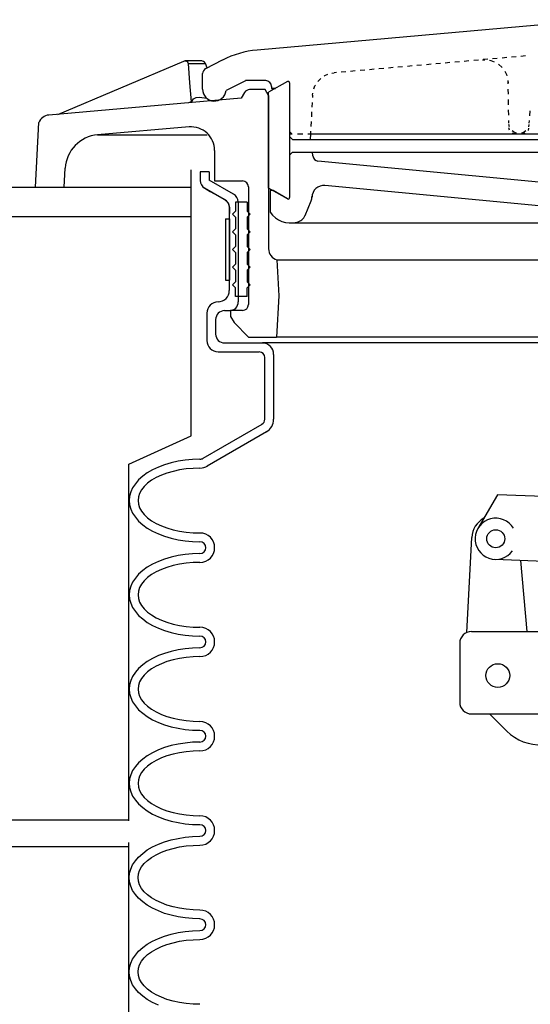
# Model space of a CAD drawing. Extents: x -169 to 2224, y 0 to 2796.
# Tile 110 of 256: x 729.68 to 735.1, y 975.48 to 985.93. Entities that reach past the tile are written whole.
import ezdxf

# ---------------------------------------------------------------- set-up
doc = ezdxf.new("R2010")
doc.units = 0
doc.header["$MEASUREMENT"] = 0
doc.layers.get('DEFPOINTS').update_dxf_attribs({"linetype": 'CONTINUOUS'})
for name, color, linetype in [('FILL-CAP', 1, 'CONTINUOUS'), ('SPILL-BUCKET', 1, 'CONTINUOUS'), ('TANK-SLAB', 6, 'CONTINUOUS')]:
    doc.layers.add(name, color=color, linetype=linetype)

msp = doc.modelspace()

# ---------------------------------------------------------------- linework, layer by layer
at = {"layer": 'DEFPOINTS', "linetype": 'Continuous'}
for p, q in [((731.50157, 981.51386), (731.50157, 984.33698)), ((730.8391, 981.21232), (731.50157, 981.51386)), ((730.8391, 977.42719), (730.8391, 981.21232))]:
    msp.add_line(p, q, dxfattribs=at)
for points in [[(731.62735, 984.15556), (731.64335, 984.14383), (731.70257, 984.10956), (731.74836, 984.08306), (731.79691, 984.05497), (731.85338, 984.02229), (731.85338, 984.02229), (731.89161, 983.98739), (731.90562, 983.93806), (731.90562, 983.87431)], [(730.83911, 973.11057), (730.8391, 977.19591)]]:
    msp.add_lwpolyline(points, dxfattribs=at)
at = {"layer": 'FILL-CAP', "color": 1, "linetype": 'Continuous'}
for p, q in [((734.74934, 980.88967), (734.54099, 980.53124)), ((737.14857, 980.79119), (734.74934, 980.88967)), ((734.4252, 979.42783), (734.4762, 980.4347)), ((735.73376, 980.16118), (734.72114, 980.20274)), ((735.06286, 979.4373), (734.99698, 980.19142)), ((734.47292, 979.4373), (735.65432, 979.4373)), ((734.34792, 979.3123), (734.34792, 978.6873)), ((734.47292, 978.5623), (737.84792, 978.5623)), ((734.66509, 978.5623), (734.84794, 978.38018))]:
    msp.add_line(p, q, dxfattribs=at)
at = {"layer": 'FILL-CAP', "color": 7, "linetype": 'Continuous'}
for centre, radius in [((734.73011, 980.42131), 0.0955), ((734.75242, 978.9693), 0.126)]:
    msp.add_circle(centre, radius, dxfattribs=at)
at = {"layer": 'FILL-CAP', "color": 1, "linetype": 'Continuous'}
for centre, radius, start, end in [((734.72588, 980.42206), 0.25, 119.01975, 177.100106), ((734.73019, 980.42131), 0.2188, 31.207475, 324.090131), ((734.47292, 979.3123), 0.125, 90, 180), ((734.47292, 978.6873), 0.125, 180, 270), ((735.20078, 978.73445), 0.5, 225.115836, 321.339848)]:
    msp.add_arc(centre, radius, start, end, dxfattribs=at)
at = {"layer": 'SPILL-BUCKET', "linetype": 'Continuous'}
for p, q in [((735.84618, 985.9318), (732.19989, 985.60981)), ((734.9474, 985.53838), (734.89729, 985.53412)), ((735.04762, 985.54691), (734.99751, 985.54264)), ((730.08567, 984.92533), (731.42372, 985.49147)), ((731.42372, 985.49147), (731.42904, 985.4936)), ((731.42904, 985.4936), (731.43544, 985.4936)), ((731.44077, 985.4936), (731.43544, 985.4936)), ((731.44077, 985.4936), (731.4493, 985.49254)), ((731.61136, 985.4936), (731.44077, 985.4936)), ((731.4493, 985.49254), (731.4589, 985.4872)), ((731.4589, 985.4872), (731.46529, 985.47654)), ((731.46529, 985.47654), (731.46849, 985.46695)), ((731.46849, 985.46695), (731.48129, 985.26224)), ((731.46849, 985.46695), (731.65081, 985.46695)), ((731.61989, 985.49254), (731.61136, 985.4936)), ((731.63055, 985.48934), (731.61989, 985.49254)), ((731.64121, 985.48081), (731.63055, 985.48934)), ((731.65081, 985.46695), (731.64121, 985.48081)), ((731.66893, 985.42003), (731.65081, 985.46695)), ((731.65401, 985.41257), (731.83206, 985.50426)), ((733.84285, 985.44029), (733.79274, 985.43603)), ((733.94414, 985.44989), (733.89403, 985.44562)), ((734.04436, 985.45842), (733.99425, 985.45415)), ((734.14458, 985.46695), (734.09447, 985.46268)), ((734.2448, 985.47654), (734.19469, 985.47121)), ((734.34502, 985.48507), (734.29491, 985.48081)), ((734.44524, 985.4936), (734.39513, 985.48934)), ((734.54652, 985.5032), (734.49641, 985.49787)), ((734.59024, 985.5064), (734.61582, 985.5064)), ((734.64674, 985.51173), (734.59663, 985.50746)), ((734.66594, 985.50106), (734.6798, 985.49787)), ((734.6798, 985.49787), (734.71498, 985.48507)), ((734.74696, 985.52026), (734.69685, 985.51599)), ((734.75976, 985.45948), (734.76189, 985.45735)), ((734.76189, 985.45735), (734.79601, 985.4275)), ((734.84718, 985.52878), (734.79707, 985.52452)), ((731.62096, 985.19294), (731.62096, 985.35926)), ((732.90995, 985.33261), (732.91742, 985.33794)), ((732.91742, 985.33794), (732.95047, 985.3518)), ((732.99312, 985.36353), (733.0155, 985.36779)), ((733.04003, 985.36993), (733.0155, 985.36779)), ((733.14025, 985.37845), (733.09014, 985.37419)), ((733.24047, 985.38805), (733.19036, 985.38272)), ((733.34175, 985.39658), (733.29164, 985.39231)), ((733.44197, 985.40511), (733.39186, 985.40085)), ((733.54219, 985.41364), (733.49208, 985.40937)), ((733.64241, 985.42323), (733.5923, 985.41897)), ((733.74263, 985.43176), (733.69252, 985.4275)), ((734.79601, 985.4275), (734.79707, 985.42537)), ((734.82693, 985.38379), (734.84398, 985.35074)), ((734.84398, 985.35074), (734.84825, 985.33688)), ((731.48129, 985.26224), (731.50048, 985.06074)), ((732.07514, 985.28357), (731.87044, 985.17908)), ((732.29051, 985.28463), (732.07728, 985.28463)), ((732.5208, 985.2761), (732.32143, 985.16096)), ((732.54319, 985.26224), (732.54319, 984.04254)), ((732.80014, 985.19721), (732.81293, 985.22919)), ((732.81293, 985.22919), (732.81826, 985.23772)), ((732.84278, 985.27504), (732.8737, 985.30702)), ((734.85891, 985.28676), (734.86211, 985.26118)), ((734.86211, 985.25051), (734.86211, 985.27824)), ((732.06555, 985.15882), (732.03037, 985.09805)), ((732.28518, 985.18974), (732.11992, 985.18974)), ((732.32143, 985.1279), (732.28518, 985.18974)), ((732.32143, 984.1449), (732.32143, 985.16096)), ((732.32143, 985.1279), (732.32143, 983.50093)), ((732.35235, 985.22279), (732.35235, 985.20254)), ((732.39393, 985.20254), (732.35235, 985.20254)), ((732.35235, 985.20254), (732.39393, 985.20254)), ((732.78735, 985.1311), (732.78628, 985.10552)), ((732.78735, 985.1311), (732.79054, 985.15349)), ((734.86424, 985.13963), (734.86318, 985.19507)), ((732.03037, 985.09805), (729.98865, 984.92)), ((731.50048, 985.06074), (731.47169, 985.04901)), ((731.50155, 985.05221), (731.50048, 985.06074)), ((731.50155, 985.05221), (731.52607, 985.09166)), ((731.52607, 985.09166), (731.55165, 985.10552)), ((731.55165, 985.10552), (731.5879, 985.11085)), ((731.5879, 985.11085), (731.66467, 985.09805)), ((732.78308, 985.05434), (732.78095, 985.00316)), ((734.86637, 985.02875), (734.86531, 985.08419)), ((732.77775, 984.95199), (732.77562, 984.90081)), ((734.86851, 984.91787), (734.86744, 984.97331)), ((735.09134, 984.91147), (735.0956, 984.96372)), ((729.84792, 984.15556), (729.8831, 984.84004)), ((732.77242, 984.84963), (732.76922, 984.79846)), ((734.86957, 984.83471), (734.86957, 984.86243)), ((734.87704, 984.79313), (734.87064, 984.81872)), ((735.08281, 984.81872), (735.07748, 984.79313)), ((735.08494, 984.83471), (735.08707, 984.8603)), ((731.47702, 984.7942), (730.50681, 984.7089)), ((730.50681, 984.7089), (731.66787, 984.7089)), ((732.56771, 984.72169), (732.54319, 984.74609)), ((732.54319, 984.72169), (732.57091, 984.72169)), ((732.62742, 984.72169), (732.68286, 984.72169)), ((732.7383, 984.72169), (732.76602, 984.72169)), ((732.76602, 984.72169), (732.76282, 984.65986)), ((732.76709, 984.74728), (732.76602, 984.72169)), ((732.76602, 984.72169), (735.31417, 984.72169)), ((734.87597, 984.76008), (734.87064, 984.78353)), ((734.91755, 984.73982), (734.90582, 984.75048)), ((734.93248, 984.72169), (734.90902, 984.72703)), ((734.94634, 984.72703), (734.91755, 984.73982)), ((734.9506, 984.72596), (734.94634, 984.72703)), ((735.00818, 984.72703), (735.00284, 984.72596)), ((735.03696, 984.73982), (735.00818, 984.72703)), ((735.04016, 984.72596), (735.01777, 984.72169)), ((735.04869, 984.75048), (735.03696, 984.73982)), ((735.07961, 984.77927), (735.07321, 984.75688)), ((732.57518, 984.65986), (732.54319, 984.69078)), ((732.57518, 984.65986), (732.76602, 984.65986)), ((732.76602, 984.65986), (736.72257, 984.65986)), ((731.7489, 984.54471), (731.7489, 984.2206)), ((732.54319, 984.49247), (732.57518, 984.52445)), ((732.57518, 984.52445), (736.74603, 984.52445)), ((732.78735, 984.51379), (732.77775, 984.52445)), ((732.79054, 984.48501), (732.78628, 984.52445)), ((736.3185, 984.10012), (732.84385, 984.43063)), ((730.15391, 984.15556), (730.16457, 984.35493)), ((731.59643, 984.31548), (731.59643, 984.22486)), ((731.69026, 984.31548), (731.59643, 984.31548)), ((731.69026, 984.31548), (731.69026, 984.22912)), ((731.94758, 984.08062), (731.69026, 984.22912)), ((731.7489, 984.2206), (732.04529, 984.2206)), ((729.84792, 984.15556), (730.04942, 984.15556)), ((730.04942, 984.15556), (730.15391, 984.15556)), ((731.85338, 984.02229), (731.64335, 984.14383)), ((732.1082, 984.15769), (732.1082, 982.90707)), ((732.5208, 984.02975), (732.32143, 984.1449)), ((732.36834, 984.11718), (732.33636, 984.11718)), ((732.33636, 984.11718), (732.33636, 983.88688)), ((732.5208, 984.02975), (732.36834, 984.11718)), ((735.90056, 983.88795), (732.91848, 984.17262)), ((731.96853, 983.9935), (731.96853, 983.89968)), ((732.09327, 983.9935), (731.96853, 983.9935)), ((731.99945, 983.9967), (731.99945, 982.93693)), ((732.09327, 983.9935), (732.09327, 983.89968)), ((732.70951, 983.8549), (732.77242, 984.00736)), ((731.90562, 983.05741), (731.90562, 983.93806)), ((731.93654, 983.86876), (731.96853, 983.89968)), ((731.93654, 983.86876), (731.96853, 983.83677)), ((732.12419, 983.86876), (732.09327, 983.89968)), ((732.12419, 983.86876), (732.09327, 983.83677)), ((731.96853, 983.83677), (731.96853, 983.71203)), ((732.09327, 983.83677), (732.09327, 983.71203)), ((732.55918, 983.77387), (736.11379, 983.77387)), ((731.93654, 983.68111), (731.96853, 983.71203)), ((731.93654, 983.68111), (731.96853, 983.64913)), ((732.12419, 983.68111), (732.09327, 983.71203)), ((732.12419, 983.68111), (732.09327, 983.64913)), ((731.96853, 983.64913), (731.96853, 983.52439)), ((732.09327, 983.64913), (732.09327, 983.52439)), ((731.93654, 983.49347), (731.96853, 983.52439)), ((731.93654, 983.49347), (731.96853, 983.46148)), ((731.96853, 983.46148), (731.96853, 983.33674)), ((732.12419, 983.49347), (732.09327, 983.52439)), ((732.12419, 983.49347), (732.09327, 983.46148)), ((732.09327, 983.46148), (732.09327, 983.33674)), ((732.40885, 983.38152), (736.19056, 983.38152)), ((732.40885, 983.38152), (732.42911, 983.0009)), ((731.93654, 983.30582), (731.96853, 983.33674)), ((731.93654, 983.30582), (731.96853, 983.27384)), ((731.96853, 983.27384), (731.96853, 983.1491)), ((732.12419, 983.30582), (732.09327, 983.33674)), ((732.12419, 983.30582), (732.09327, 983.27384)), ((732.09327, 983.27384), (732.09327, 983.1491)), ((731.93654, 983.11818), (731.96853, 983.1491)), ((732.12419, 983.11818), (732.09327, 983.1491)), ((731.93654, 983.11818), (731.96853, 983.08619)), ((731.96853, 982.99237), (731.96853, 983.08619)), ((732.12419, 983.11818), (732.09327, 983.08619)), ((732.09327, 982.99237), (732.09327, 983.08619)), ((732.09327, 982.99237), (731.96853, 982.99237)), ((732.42911, 983.0009), (732.40566, 982.5627)), ((731.85338, 982.8431), (731.90562, 982.8431)), ((732.04529, 982.84417), (731.91842, 982.84417)), ((731.91842, 982.84417), (731.91842, 982.78233)), ((731.66573, 982.81752), (731.66573, 982.52539)), ((731.75956, 982.74928), (731.75956, 982.59362)), ((731.91842, 982.78233), (731.91842, 982.7802)), ((731.91842, 982.7802), (731.95467, 982.71836)), ((731.95467, 982.71836), (732.10926, 982.5627)), ((732.10926, 982.5627), (732.40566, 982.5627)), ((737.84738, 982.5627), (732.40566, 982.5627)), ((743.21555, 982.5627), (732.48135, 982.5627)), ((731.78514, 982.40598), (732.22227, 982.40598)), ((731.85338, 982.4998), (732.25533, 982.4998)), ((743.44051, 982.4998), (732.25533, 982.4998)), ((732.28198, 981.69058), (732.28198, 982.3452)), ((732.3758, 981.69058), (732.3758, 982.37932)), ((732.25106, 981.6362), (731.62415, 981.2737)), ((732.29797, 981.55517), (731.67107, 981.19268)), ((731.43651, 981.25558), (731.36081, 981.24385)), ((731.51434, 981.26304), (731.43651, 981.25558)), ((731.59324, 981.26517), (731.51434, 981.26304)), ((731.09107, 981.15323), (731.03456, 981.12018)), ((731.15184, 981.18201), (731.09107, 981.15323)), ((731.21794, 981.20654), (731.15184, 981.18201)), ((731.28724, 981.22786), (731.21794, 981.20654)), ((731.36081, 981.24385), (731.28724, 981.22786)), ((731.37574, 981.15216), (731.3075, 981.13723)), ((731.44717, 981.16282), (731.37574, 981.15216)), ((731.51967, 981.16922), (731.44717, 981.16282)), ((731.59324, 981.17135), (731.51967, 981.16922)), ((730.94287, 981.04661), (730.90769, 981.0061)), ((730.98552, 981.08499), (730.94287, 981.04661)), ((731.03456, 981.12018), (730.98552, 981.08499)), ((731.12839, 981.07113), (731.07934, 981.04235)), ((731.18383, 981.09672), (731.12839, 981.07113)), ((731.24353, 981.11911), (731.18383, 981.09672)), ((731.3075, 981.13723), (731.24353, 981.11911)), ((730.8789, 980.96345), (730.85864, 980.91867)), ((730.90769, 981.0061), (730.8789, 980.96345)), ((730.97273, 980.94106), (730.95247, 980.90374)), ((731.00151, 980.97731), (730.97273, 980.94106)), ((731.0367, 981.01036), (731.00151, 980.97731)), ((731.07934, 981.04235), (731.0367, 981.01036)), ((730.84692, 980.87389), (730.84265, 980.82804)), ((730.85864, 980.91867), (730.84692, 980.87389)), ((730.94074, 980.86643), (730.93647, 980.82804)), ((730.95247, 980.90374), (730.94074, 980.86643)), ((730.84265, 980.82804), (730.84692, 980.7822)), ((730.84265, 980.82804), (730.84692, 980.7822)), ((730.84692, 980.7822), (730.85864, 980.73635)), ((730.84692, 980.7822), (730.85864, 980.73635)), ((730.85864, 980.73635), (730.8789, 980.69264)), ((730.85864, 980.73635), (730.8789, 980.69264)), ((730.93647, 980.82804), (730.94074, 980.78966)), ((730.94074, 980.78966), (730.95247, 980.75128)), ((730.95247, 980.75128), (730.97273, 980.71397)), ((730.8789, 980.69264), (730.90769, 980.65)), ((730.8789, 980.69264), (730.90769, 980.65)), ((730.90769, 980.65), (730.94287, 980.60841)), ((730.90769, 980.65), (730.94287, 980.60841)), ((730.97273, 980.71397), (731.00151, 980.67878)), ((731.00151, 980.67878), (731.0367, 980.64466)), ((731.0367, 980.64466), (731.07934, 980.61268)), ((730.94287, 980.60841), (730.98552, 980.57003)), ((730.94287, 980.60841), (730.98552, 980.57003)), ((730.98552, 980.57003), (731.03456, 980.53485)), ((730.98552, 980.57003), (731.03456, 980.53485)), ((731.03456, 980.53485), (731.09107, 980.5018)), ((731.03456, 980.53485), (731.09107, 980.5018)), ((731.07934, 980.61268), (731.12839, 980.58496)), ((731.12839, 980.58496), (731.18383, 980.55831)), ((731.18383, 980.55831), (731.24353, 980.53591)), ((731.24353, 980.53591), (731.3075, 980.51779)), ((731.09107, 980.5018), (731.15184, 980.47301)), ((731.09107, 980.5018), (731.15184, 980.47301)), ((731.15184, 980.47301), (731.21794, 980.44849)), ((731.15184, 980.47301), (731.21794, 980.44849)), ((731.21794, 980.44849), (731.28724, 980.42823)), ((731.21794, 980.44849), (731.28724, 980.42823)), ((731.28724, 980.42823), (731.36081, 980.41117)), ((731.28724, 980.42823), (731.36081, 980.41117)), ((731.3075, 980.51779), (731.37574, 980.50286)), ((731.37574, 980.50286), (731.44717, 980.4922)), ((731.44717, 980.4922), (731.51967, 980.4858)), ((731.51967, 980.4858), (731.59324, 980.48367)), ((731.36081, 980.41117), (731.43651, 980.39945)), ((731.36081, 980.41117), (731.43651, 980.39945)), ((731.43651, 980.39945), (731.51434, 980.39198)), ((731.43651, 980.39945), (731.51434, 980.39198)), ((731.51434, 980.39198), (731.59324, 980.38985)), ((731.51434, 980.39198), (731.59324, 980.38985)), ((731.21794, 980.20647), (731.15184, 980.18088)), ((731.28724, 980.22673), (731.21794, 980.20647)), ((731.36081, 980.24378), (731.28724, 980.22673)), ((731.43651, 980.25551), (731.36081, 980.24378)), ((731.51434, 980.26191), (731.43651, 980.25551)), ((731.59324, 980.26511), (731.51434, 980.26191)), ((731.03456, 980.12011), (730.98552, 980.08386)), ((731.09107, 980.15209), (731.03456, 980.12011)), ((731.15184, 980.18088), (731.09107, 980.15209)), ((731.24353, 980.11798), (731.18383, 980.09559)), ((731.3075, 980.13717), (731.24353, 980.11798)), ((731.37574, 980.15209), (731.3075, 980.13717)), ((731.44717, 980.16276), (731.37574, 980.15209)), ((731.51967, 980.16915), (731.44717, 980.16276)), ((731.59324, 980.17129), (731.51967, 980.16915)), ((730.90769, 980.00496), (730.8789, 979.96232)), ((730.94287, 980.04548), (730.90769, 980.00496)), ((730.98552, 980.08386), (730.94287, 980.04548)), ((731.0367, 980.01029), (731.00151, 979.97618)), ((731.07934, 980.04121), (731.0367, 980.01029)), ((731.12839, 980.07), (731.07934, 980.04121)), ((731.18383, 980.09559), (731.12839, 980.07)), ((730.85864, 979.91754), (730.84692, 979.87276)), ((730.8789, 979.96232), (730.85864, 979.91754)), ((730.95247, 979.90368), (730.94074, 979.86529)), ((730.97273, 979.94099), (730.95247, 979.90368)), ((731.00151, 979.97618), (730.97273, 979.94099)), ((730.84692, 979.87276), (730.84265, 979.82691)), ((730.84265, 979.82691), (730.84692, 979.78107)), ((730.84265, 979.82691), (730.84692, 979.78107)), ((730.94074, 979.86529), (730.93647, 979.82691)), ((730.93647, 979.82691), (730.94074, 979.78853)), ((730.94074, 979.78853), (730.95247, 979.75015)), ((730.84692, 979.78107), (730.85864, 979.73629)), ((730.84692, 979.78107), (730.85864, 979.73629)), ((730.85864, 979.73629), (730.8789, 979.69151)), ((730.85864, 979.73629), (730.8789, 979.69151)), ((730.8789, 979.69151), (730.90769, 979.64886)), ((730.8789, 979.69151), (730.90769, 979.64886)), ((730.95247, 979.75015), (730.97273, 979.71283)), ((730.97273, 979.71283), (731.00151, 979.67765)), ((730.90769, 979.64886), (730.94287, 979.60835)), ((730.90769, 979.64886), (730.94287, 979.60835)), ((730.94287, 979.60835), (730.98552, 979.56996)), ((730.94287, 979.60835), (730.98552, 979.56996)), ((731.00151, 979.67765), (731.0367, 979.64353)), ((731.0367, 979.64353), (731.07934, 979.61261)), ((731.07934, 979.61261), (731.12839, 979.58383)), ((731.12839, 979.58383), (731.18383, 979.55824)), ((730.98552, 979.56996), (731.03456, 979.53372)), ((730.98552, 979.56996), (731.03456, 979.53372)), ((731.03456, 979.53372), (731.09107, 979.50173)), ((731.03456, 979.53372), (731.09107, 979.50173)), ((731.09107, 979.50173), (731.15184, 979.47294)), ((731.09107, 979.50173), (731.15184, 979.47294)), ((731.18383, 979.55824), (731.24353, 979.53585)), ((731.24353, 979.53585), (731.3075, 979.51666)), ((731.3075, 979.51666), (731.37574, 979.50173)), ((731.37574, 979.50173), (731.44717, 979.49107)), ((731.44717, 979.49107), (731.51967, 979.48467)), ((731.51967, 979.48467), (731.59324, 979.48254)), ((731.15184, 979.47294), (731.21794, 979.44736)), ((731.15184, 979.47294), (731.21794, 979.44736)), ((731.21794, 979.44736), (731.28724, 979.4271)), ((731.21794, 979.44736), (731.28724, 979.4271)), ((731.28724, 979.4271), (731.36081, 979.41004)), ((731.28724, 979.4271), (731.36081, 979.41004)), ((731.36081, 979.41004), (731.43651, 979.39831)), ((731.36081, 979.41004), (731.43651, 979.39831)), ((731.43651, 979.39831), (731.51434, 979.39192)), ((731.43651, 979.39831), (731.51434, 979.39192)), ((731.51434, 979.39192), (731.59324, 979.38872)), ((731.51434, 979.39192), (731.59324, 979.38872)), ((731.15184, 979.18081), (731.09107, 979.15096)), ((731.21794, 979.20534), (731.15184, 979.18081)), ((731.28724, 979.22559), (731.21794, 979.20534)), ((731.36081, 979.24265), (731.28724, 979.22559)), ((731.43651, 979.25438), (731.36081, 979.24265)), ((731.44717, 979.16162), (731.37574, 979.15096)), ((731.51434, 979.26184), (731.43651, 979.25438)), ((731.51967, 979.16802), (731.44717, 979.16162)), ((731.59324, 979.26397), (731.51434, 979.26184)), ((731.59324, 979.17015), (731.51967, 979.16802)), ((730.98552, 979.08379), (730.94287, 979.04541)), ((731.03456, 979.11898), (730.98552, 979.08379)), ((731.09107, 979.15096), (731.03456, 979.11898)), ((731.12839, 979.06887), (731.07934, 979.04008)), ((731.18383, 979.09552), (731.12839, 979.06887)), ((731.24353, 979.11791), (731.18383, 979.09552)), ((731.3075, 979.13603), (731.24353, 979.11791)), ((731.37574, 979.15096), (731.3075, 979.13603)), ((730.8789, 978.96118), (730.85864, 978.91747)), ((730.90769, 979.00383), (730.8789, 978.96118)), ((730.94287, 979.04541), (730.90769, 979.00383)), ((731.00151, 978.97504), (730.97273, 978.93986)), ((731.0367, 979.00916), (731.00151, 978.97504)), ((731.07934, 979.04008), (731.0367, 979.00916)), ((730.84692, 978.87162), (730.84265, 978.82578)), ((730.85864, 978.91747), (730.84692, 978.87162)), ((730.94074, 978.86416), (730.93647, 978.82578)), ((730.95247, 978.90254), (730.94074, 978.86416)), ((730.97273, 978.93986), (730.95247, 978.90254)), ((730.84265, 978.82578), (730.84692, 978.77993)), ((730.84265, 978.82578), (730.84692, 978.77993)), ((730.84692, 978.77993), (730.85864, 978.73515)), ((730.84692, 978.77993), (730.85864, 978.73515)), ((730.93647, 978.82578), (730.94074, 978.7874)), ((730.94074, 978.7874), (730.95247, 978.75008)), ((730.95247, 978.75008), (730.97273, 978.71277)), ((730.85864, 978.73515), (730.8789, 978.69038)), ((730.85864, 978.73515), (730.8789, 978.69038)), ((730.8789, 978.69038), (730.90769, 978.64773)), ((730.8789, 978.69038), (730.90769, 978.64773)), ((730.90769, 978.64773), (730.94287, 978.60721)), ((730.90769, 978.64773), (730.94287, 978.60721)), ((730.97273, 978.71277), (731.00151, 978.67652)), ((731.00151, 978.67652), (731.0367, 978.64346)), ((731.0367, 978.64346), (731.07934, 978.61148)), ((730.94287, 978.60721), (730.98552, 978.56883)), ((730.94287, 978.60721), (730.98552, 978.56883)), ((730.98552, 978.56883), (731.03456, 978.53365)), ((730.98552, 978.56883), (731.03456, 978.53365)), ((731.07934, 978.61148), (731.12839, 978.58269)), ((731.12839, 978.58269), (731.18383, 978.5571)), ((731.18383, 978.5571), (731.24353, 978.53472)), ((731.24353, 978.53472), (731.3075, 978.51659)), ((731.03456, 978.53365), (731.09107, 978.5006)), ((731.03456, 978.53365), (731.09107, 978.5006)), ((731.09107, 978.5006), (731.15184, 978.47181)), ((731.09107, 978.5006), (731.15184, 978.47181)), ((731.15184, 978.47181), (731.21794, 978.44729)), ((731.15184, 978.47181), (731.21794, 978.44729)), ((731.21794, 978.44729), (731.28724, 978.42597)), ((731.21794, 978.44729), (731.28724, 978.42597)), ((731.3075, 978.51659), (731.37574, 978.50166)), ((731.37574, 978.50166), (731.44717, 978.491)), ((731.44717, 978.491), (731.51967, 978.48461)), ((731.51967, 978.48461), (731.59324, 978.48247)), ((731.28724, 978.42597), (731.36081, 978.40997)), ((731.28724, 978.42597), (731.36081, 978.40997)), ((731.36081, 978.40997), (731.43651, 978.39825)), ((731.36081, 978.40997), (731.43651, 978.39825)), ((731.43651, 978.39825), (731.51434, 978.39078)), ((731.43651, 978.39825), (731.51434, 978.39078)), ((731.51434, 978.39078), (731.59324, 978.38865)), ((731.51434, 978.39078), (731.59324, 978.38865)), ((731.28724, 978.22553), (731.21794, 978.2042)), ((731.36081, 978.24152), (731.28724, 978.22553)), ((731.43651, 978.25325), (731.36081, 978.24152)), ((731.51434, 978.26071), (731.43651, 978.25325)), ((731.59324, 978.26284), (731.51434, 978.26071)), ((731.03456, 978.11784), (730.98552, 978.08266)), ((731.09107, 978.15089), (731.03456, 978.11784)), ((731.15184, 978.17968), (731.09107, 978.15089)), ((731.21794, 978.2042), (731.15184, 978.17968)), ((731.24353, 978.11678), (731.18383, 978.09439)), ((731.3075, 978.1349), (731.24353, 978.11678)), ((731.37574, 978.14983), (731.3075, 978.1349)), ((731.44717, 978.16049), (731.37574, 978.14983)), ((731.51967, 978.16689), (731.44717, 978.16049)), ((731.59324, 978.16902), (731.51967, 978.16689)), ((730.94287, 978.04428), (730.90769, 978.00376)), ((730.98552, 978.08266), (730.94287, 978.04428)), ((731.07934, 978.04001), (731.0367, 978.00803)), ((731.12839, 978.0688), (731.07934, 978.04001)), ((731.18383, 978.09439), (731.12839, 978.0688)), ((730.85864, 977.91634), (730.84692, 977.87156)), ((730.8789, 977.96112), (730.85864, 977.91634)), ((730.90769, 978.00376), (730.8789, 977.96112)), ((730.97273, 977.93873), (730.95247, 977.90141)), ((731.00151, 977.97498), (730.97273, 977.93873)), ((731.0367, 978.00803), (731.00151, 977.97498)), ((730.84692, 977.87156), (730.84265, 977.82571)), ((730.84265, 977.82571), (730.84692, 977.77987)), ((730.84265, 977.82571), (730.84692, 977.77987)), ((730.94074, 977.86409), (730.93647, 977.82571)), ((730.93647, 977.82571), (730.94074, 977.78626)), ((730.95247, 977.90141), (730.94074, 977.86409)), ((730.84692, 977.77987), (730.85864, 977.73402)), ((730.84692, 977.77987), (730.85864, 977.73402)), ((730.85864, 977.73402), (730.8789, 977.69031)), ((730.85864, 977.73402), (730.8789, 977.69031)), ((730.94074, 977.78626), (730.95247, 977.74895)), ((730.95247, 977.74895), (730.97273, 977.71163)), ((730.97273, 977.71163), (731.00151, 977.67645)), ((730.8789, 977.69031), (730.90769, 977.64766)), ((730.8789, 977.69031), (730.90769, 977.64766)), ((730.90769, 977.64766), (730.94287, 977.60608)), ((730.90769, 977.64766), (730.94287, 977.60608)), ((730.94287, 977.60608), (730.98552, 977.5677)), ((730.94287, 977.60608), (730.98552, 977.5677)), ((731.00151, 977.67645), (731.0367, 977.64233)), ((731.0367, 977.64233), (731.07934, 977.61035)), ((731.07934, 977.61035), (731.12839, 977.58156)), ((730.98552, 977.5677), (731.03456, 977.53252)), ((730.98552, 977.5677), (731.03456, 977.53252)), ((731.03456, 977.53252), (731.09107, 977.49946)), ((731.03456, 977.53252), (731.09107, 977.49946)), ((731.09107, 977.49946), (731.15184, 977.47068)), ((731.09107, 977.49946), (731.15184, 977.47068)), ((731.12839, 977.58156), (731.18383, 977.55597)), ((731.18383, 977.55597), (731.24353, 977.53358)), ((731.24353, 977.53358), (731.3075, 977.51546)), ((731.3075, 977.51546), (731.37574, 977.50053)), ((731.37574, 977.50053), (731.44717, 977.48987)), ((731.44717, 977.48987), (731.51967, 977.48347)), ((731.15184, 977.47068), (731.21794, 977.44616)), ((731.15184, 977.47068), (731.21794, 977.44616)), ((731.21794, 977.44616), (731.28724, 977.42483)), ((731.21794, 977.44616), (731.28724, 977.42483)), ((731.28724, 977.42483), (731.36081, 977.40884)), ((731.28724, 977.42483), (731.36081, 977.40884)), ((731.36081, 977.40884), (731.43651, 977.39711)), ((731.36081, 977.40884), (731.43651, 977.39711)), ((731.43651, 977.39711), (731.51434, 977.38965)), ((731.43651, 977.39711), (731.51434, 977.38965)), ((731.51434, 977.38965), (731.59324, 977.38752)), ((731.51434, 977.38965), (731.59324, 977.38752)), ((731.51967, 977.48347), (731.59324, 977.48134)), ((731.09107, 977.14976), (731.15184, 977.17855)), ((731.09107, 977.14976), (731.15184, 977.17855)), ((731.15184, 977.17855), (731.21794, 977.20414)), ((731.15184, 977.17855), (731.21794, 977.20414)), ((731.21794, 977.20414), (731.28724, 977.22439)), ((731.21794, 977.20414), (731.28724, 977.22439)), ((731.28724, 977.22439), (731.36081, 977.24145)), ((731.28724, 977.22439), (731.36081, 977.24145)), ((731.36081, 977.24145), (731.43651, 977.25318)), ((731.36081, 977.24145), (731.43651, 977.25318)), ((731.43651, 977.25318), (731.51434, 977.25958)), ((731.43651, 977.25318), (731.51434, 977.25958)), ((731.51434, 977.25958), (731.59324, 977.26278)), ((731.51434, 977.25958), (731.59324, 977.26278)), ((730.94287, 977.04314), (730.98552, 977.08153)), ((730.94287, 977.04314), (730.98552, 977.08153)), ((730.98552, 977.08153), (731.03456, 977.11778)), ((730.98552, 977.08153), (731.03456, 977.11778)), ((731.03456, 977.11778), (731.09107, 977.14976)), ((731.03456, 977.11778), (731.09107, 977.14976)), ((731.12839, 977.06767), (731.18383, 977.09326)), ((731.18383, 977.09326), (731.24353, 977.11564)), ((731.24353, 977.11564), (731.3075, 977.13483)), ((731.3075, 977.13483), (731.37574, 977.14976)), ((731.37574, 977.14976), (731.44717, 977.16042)), ((731.44717, 977.16042), (731.51967, 977.16682)), ((731.51967, 977.16682), (731.59324, 977.16895)), ((730.8789, 976.95998), (730.90769, 977.00263)), ((730.8789, 976.95998), (730.90769, 977.00263)), ((730.90769, 977.00263), (730.94287, 977.04314)), ((730.90769, 977.00263), (730.94287, 977.04314)), ((730.97273, 976.93866), (731.00151, 976.97384)), ((731.00151, 976.97384), (731.0367, 977.00796)), ((731.0367, 977.00796), (731.07934, 977.03888)), ((731.07934, 977.03888), (731.12839, 977.06767)), ((730.84265, 976.82458), (730.84692, 976.87042)), ((730.84265, 976.82458), (730.84692, 976.87042)), ((730.84692, 976.87042), (730.85864, 976.9152)), ((730.84692, 976.87042), (730.85864, 976.9152)), ((730.85864, 976.9152), (730.8789, 976.95998)), ((730.85864, 976.9152), (730.8789, 976.95998)), ((730.93647, 976.82458), (730.94074, 976.86296)), ((730.94074, 976.86296), (730.95247, 976.90134)), ((730.95247, 976.90134), (730.97273, 976.93866)), ((730.84692, 976.77873), (730.84265, 976.82458)), ((730.85864, 976.73396), (730.84692, 976.77873)), ((730.94074, 976.7862), (730.93647, 976.82458)), ((730.95247, 976.74782), (730.94074, 976.7862)), ((730.8789, 976.68918), (730.85864, 976.73396)), ((730.90769, 976.64653), (730.8789, 976.68918)), ((730.97273, 976.7105), (730.95247, 976.74782)), ((731.00151, 976.67532), (730.97273, 976.7105)), ((731.0367, 976.6412), (731.00151, 976.67532)), ((730.94287, 976.60602), (730.90769, 976.64653)), ((730.98552, 976.56763), (730.94287, 976.60602)), ((731.03456, 976.53138), (730.98552, 976.56763)), ((731.07934, 976.61028), (731.0367, 976.6412)), ((731.12839, 976.58149), (731.07934, 976.61028)), ((731.18383, 976.55591), (731.12839, 976.58149)), ((731.24353, 976.53352), (731.18383, 976.55591)), ((731.09107, 976.4994), (731.03456, 976.53138)), ((731.15184, 976.47061), (731.09107, 976.4994)), ((731.21794, 976.44502), (731.15184, 976.47061)), ((731.28724, 976.42477), (731.21794, 976.44502)), ((731.3075, 976.51432), (731.24353, 976.53352)), ((731.37574, 976.4994), (731.3075, 976.51432)), ((731.44717, 976.48874), (731.37574, 976.4994)), ((731.51967, 976.48234), (731.44717, 976.48874)), ((731.59324, 976.48021), (731.51967, 976.48234)), ((731.36081, 976.40771), (731.28724, 976.42477)), ((731.43651, 976.39598), (731.36081, 976.40771)), ((731.51434, 976.38958), (731.43651, 976.39598)), ((731.59324, 976.38638), (731.51434, 976.38958)), ((731.28724, 976.22326), (731.36081, 976.24032)), ((731.28724, 976.22326), (731.36081, 976.24032)), ((731.36081, 976.24032), (731.43651, 976.25205)), ((731.36081, 976.24032), (731.43651, 976.25205)), ((731.43651, 976.25205), (731.51434, 976.25951)), ((731.43651, 976.25205), (731.51434, 976.25951)), ((731.51434, 976.25951), (731.59324, 976.26164)), ((731.51434, 976.25951), (731.59324, 976.26164)), ((731.03456, 976.11664), (731.09107, 976.14863)), ((731.03456, 976.11664), (731.09107, 976.14863)), ((731.09107, 976.14863), (731.15184, 976.17848)), ((731.09107, 976.14863), (731.15184, 976.17848)), ((731.15184, 976.17848), (731.21794, 976.203)), ((731.15184, 976.17848), (731.21794, 976.203)), ((731.21794, 976.203), (731.28724, 976.22326)), ((731.21794, 976.203), (731.28724, 976.22326)), ((731.24353, 976.11451), (731.3075, 976.1337)), ((731.3075, 976.1337), (731.37574, 976.14863)), ((731.37574, 976.14863), (731.44717, 976.15929)), ((731.44717, 976.15929), (731.51967, 976.16569)), ((731.51967, 976.16569), (731.59324, 976.16782)), ((730.90769, 976.0015), (730.94287, 976.04308)), ((730.90769, 976.0015), (730.94287, 976.04308)), ((730.94287, 976.04308), (730.98552, 976.08146)), ((730.94287, 976.04308), (730.98552, 976.08146)), ((730.98552, 976.08146), (731.03456, 976.11664)), ((730.98552, 976.08146), (731.03456, 976.11664)), ((731.0367, 976.00683), (731.07934, 976.03775)), ((731.07934, 976.03775), (731.12839, 976.06653)), ((731.12839, 976.06653), (731.18383, 976.09319)), ((731.18383, 976.09319), (731.24353, 976.11451)), ((730.85864, 975.91514), (730.8789, 975.95885)), ((730.85864, 975.91514), (730.8789, 975.95885)), ((730.8789, 975.95885), (730.90769, 976.0015)), ((730.8789, 975.95885), (730.90769, 976.0015)), ((730.95247, 975.90021), (730.97273, 975.93753)), ((730.97273, 975.93753), (731.00151, 975.97271)), ((731.00151, 975.97271), (731.0367, 976.00683)), ((730.84265, 975.82345), (730.84692, 975.86929)), ((730.84265, 975.82345), (730.84692, 975.86929)), ((730.84692, 975.7776), (730.84265, 975.82345)), ((730.84692, 975.86929), (730.85864, 975.91514)), ((730.84692, 975.86929), (730.85864, 975.91514)), ((730.93647, 975.82345), (730.94074, 975.86183)), ((730.94074, 975.78506), (730.93647, 975.82345)), ((730.94074, 975.86183), (730.95247, 975.90021)), ((730.85864, 975.73282), (730.84692, 975.7776)), ((730.8789, 975.68804), (730.85864, 975.73282)), ((730.95247, 975.74668), (730.94074, 975.78506)), ((730.97273, 975.71043), (730.95247, 975.74668)), ((730.90769, 975.6454), (730.8789, 975.68804)), ((730.94287, 975.60488), (730.90769, 975.6454)), ((731.00151, 975.67418), (730.97273, 975.71043)), ((731.0367, 975.64113), (731.00151, 975.67418)), ((731.07934, 975.60915), (731.0367, 975.64113)), ((731.12839, 975.58036), (731.07934, 975.60915)), ((730.98552, 975.5665), (730.94287, 975.60488)), ((731.03456, 975.53025), (730.98552, 975.5665)), ((731.09107, 975.49827), (731.03456, 975.53025)), ((731.18383, 975.55477), (731.12839, 975.58036)), ((731.24353, 975.53238), (731.18383, 975.55477)), ((731.3075, 975.51426), (731.24353, 975.53238)), ((731.37574, 975.49933), (731.3075, 975.51426)), ((731.15184, 975.46948), (731.09107, 975.49827)), ((731.44717, 975.48867), (731.37574, 975.49933)), ((731.51967, 975.48227), (731.44717, 975.48867)), ((731.59324, 975.48014), (731.51967, 975.48227))]:
    msp.add_line(p, q, dxfattribs=at)
at = {"layer": 'SPILL-BUCKET', "color": 7, "linetype": 'Continuous'}
for p, q in [((731.86511, 983.81758), (731.90562, 983.81758)), ((731.86511, 983.81758), (731.86511, 983.16615)), ((731.90562, 983.81758), (731.90562, 983.16615)), ((731.86511, 983.16615), (731.90562, 983.16615))]:
    msp.add_line(p, q, dxfattribs=at)
at = {"layer": 'SPILL-BUCKET', "linetype": 'Continuous'}
for centre, radius, start, end in [((732.28731, 984.61294), 1.00007, 95.012047, 117.084169), ((731.68066, 985.35926), 0.05971, 116.565051, 180), ((732.29051, 985.22279), 0.06184, 0, 90), ((732.52827, 985.26224), 0.01493, 0, 120.256437), ((731.7457, 985.19294), 0.12474, 180, 353.605602), ((732.11992, 985.1279), 0.06184, 90, 149.886267), ((730.00038, 984.79526), 0.12474, 94.92711, 158.927273), ((730.53986, 984.33574), 0.37529, 94.899092, 177.064327), ((731.49941, 984.54471), 0.24948, 0, 94.906067), ((732.85025, 984.49034), 0.05971, 184.085617, 264.897835), ((731.69026, 984.22486), 0.09382, 180, 239.931417), ((732.04529, 984.15769), 0.06184, 0, 90), ((731.90562, 983.9967), 0.09382, 0, 63.434949), ((732.90676, 984.04788), 0.12474, 84.582978, 180), ((731.8118, 983.93806), 0.09382, 0, 63.434949), ((732.52827, 984.04254), 0.01493, 239.743563, 0), ((732.52827, 984.04254), 0.01493, 239.743563, 0), ((732.65621, 984.05534), 0.12474, 337.833654, 0), ((732.55918, 984.05001), 0.27614, 216.20627, 282.911891), ((732.5933, 983.90288), 0.12474, 282.847705, 337.833654), ((732.44617, 983.50093), 0.12474, 180, 252.499139), ((731.78514, 983.05741), 0.11941, 270, 0), ((731.78514, 982.81752), 0.11941, 90, 180), ((731.90562, 982.93693), 0.09382, 270, 0), ((731.85338, 982.74928), 0.09382, 90, 180), ((732.04529, 982.90707), 0.06184, 270, 0), ((731.78514, 982.52539), 0.11941, 180, 270), ((731.85338, 982.59362), 0.09382, 180, 270), ((732.22227, 982.3452), 0.05971, 0, 90), ((732.25533, 982.37932), 0.11941, 0, 90), ((732.21908, 981.69058), 0.06184, 300.113733, 0), ((732.21908, 981.69058), 0.15566, 300.086505, 0), ((731.59324, 981.32808), 0.06184, 270, 302.319617), ((731.59324, 981.32808), 0.15566, 270, 301.838947), ((731.59324, 980.32695), 0.15566, 0, 90), ((731.59324, 980.32695), 0.06184, 0, 90), ((731.59324, 980.32695), 0.15566, 270, 0), ((731.59324, 980.32695), 0.06184, 270, 0), ((731.59324, 979.32688), 0.15566, 0, 90), ((731.59324, 979.32688), 0.06184, 0, 90), ((731.59324, 979.32688), 0.15566, 270, 0), ((731.59324, 979.32688), 0.06184, 270, 0), ((731.59324, 978.32575), 0.15566, 0, 90), ((731.59324, 978.32575), 0.06184, 0, 90), ((731.59324, 978.32575), 0.15566, 270, 0), ((731.59324, 978.32575), 0.06184, 270, 0), ((731.59324, 977.32461), 0.15566, 0, 90), ((731.59324, 977.32461), 0.06184, 0, 90), ((731.59324, 977.32461), 0.15566, 270, 0), ((731.59324, 977.32461), 0.06184, 270, 0), ((731.59324, 976.32455), 0.15566, 0, 90), ((731.59324, 976.32455), 0.06184, 0, 90), ((731.59324, 976.32455), 0.15566, 270, 0), ((731.59324, 976.32455), 0.06184, 270, 0)]:
    msp.add_arc(centre, radius, start, end, dxfattribs=at)
at = {"layer": 'TANK-SLAB', "linetype": 'Continuous'}
for p, q in [((711.19425, 984.15556), (731.50157, 984.15556)), ((711.19425, 983.84306), (731.50157, 983.84306))]:
    msp.add_line(p, q, dxfattribs=at)
at = {"layer": 'TANK-SLAB'}
for p, q in [((711.85672, 977.43681), (730.8391, 977.43681)), ((711.85672, 977.15556), (730.8391, 977.15556))]:
    msp.add_line(p, q, dxfattribs=at)

doc.saveas('drawing.dxf')
